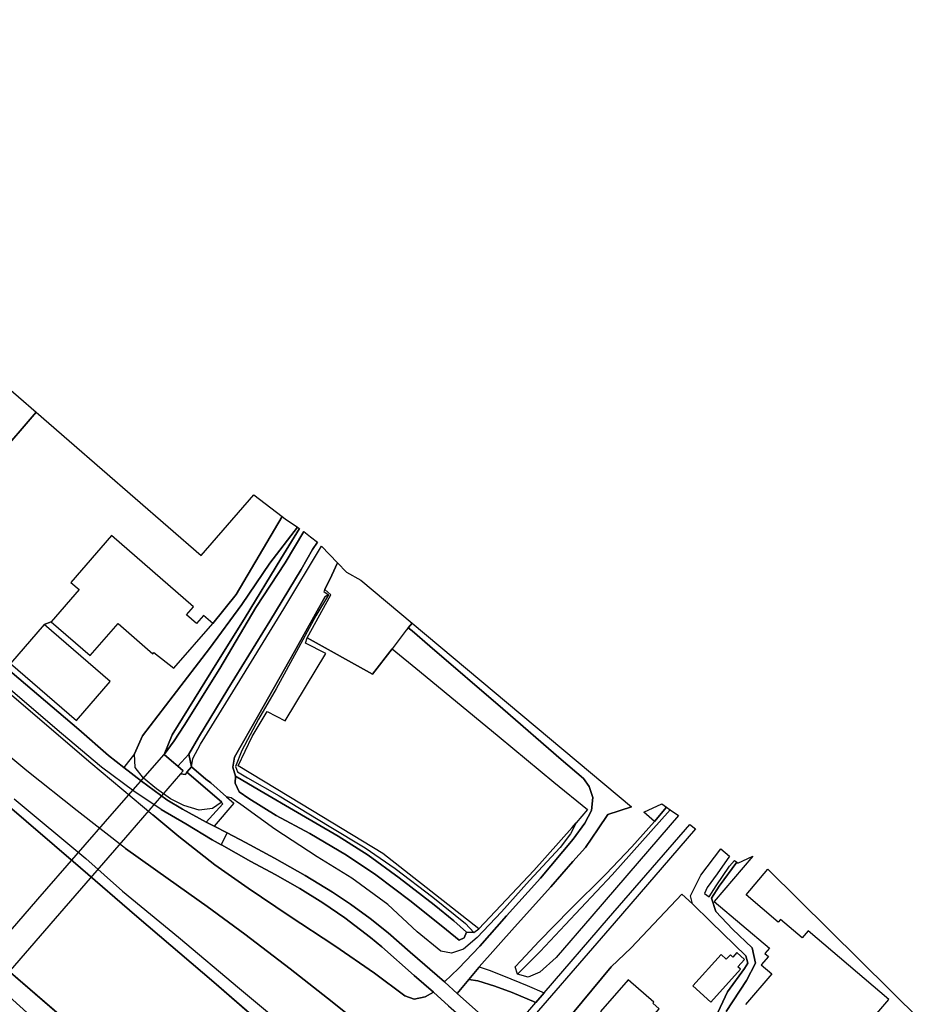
# Model space of a CAD drawing. Extents: x -26035517 to 31750492, y -9237385 to 8160032.
# Tile 226 of 256: x 22827228 to 23013935, y 731903 to 935873. Entities that reach past the tile are written whole.
import ezdxf

# ---------------------------------------------------------------- set-up
doc = ezdxf.new("R2010")
doc.units = 0
doc.layers.add('T-25', color=7, linetype='CONTINUOUS')

msp = doc.modelspace()

# ---------------------------------------------------------------- linework, layer by layer
at = {"layer": 'T-25', "color": 9}
for p, q in [((22823115, 774475, 8810), (22839794, 760168, 8833)), ((22839794, 760168, 8833), (22851508, 750113, 8947)), ((22851508, 750113, 8947), (22867462, 736463, 8900)), ((22842126, 724015, 8937), (22824853, 738923, 8893)), ((22867462, 736463, 8900), (22881478, 724300, 9010))]:
    msp.add_line(p, q, dxfattribs=at)
for points in [[(22849151, 764164, 9897), (22839141, 771982, 9853), (22828729, 780281, 9830), (22817880, 789231, 9780), (22807489, 797949, 9813), (22790340, 812734, 9893), (22763105, 836094, 10017), (22735717, 859593, 10047), (22706712, 884484, 10070), (22681148, 906216, 10073), (22657826, 925917, 9993), (22630837, 948935, 9990), (22625778, 952893, 9947), (22620161, 957022, 9933)], [(22823328, 860936, 9147), (22830657, 854555, 9120), (22822649, 845295, 9260)], [(22860921, 772318, 9537), (22857676, 774229, 9560), (22852463, 778147, 9180), (22848825, 780957, 9384), (22845617, 783435, 9563), (22839447, 788812, 9627), (22825663, 800564, 9660), (22824522, 801521, 9662), (22821536, 804026, 9640), (22812068, 811968, 9683), (22803563, 819590, 9607), (22804485, 823052, 9580), (22806963, 828135, 9517), (22809936, 831297, 9403), (22811886, 833424, 9366), (22816246, 838178, 9283), (22822649, 845295, 9260), (22830657, 854555, 9120)], [(22822649, 845295, 9260), (22830657, 854555, 9120), (22864775, 824855, 9383), (22875705, 837472, 9173), (22881561, 832952, 9217), (22872070, 816806, 9177), (22867191, 810785, 9187), (22865275, 812453, 12020), (22863844, 810808, 12057), (22861804, 812583, 11670), (22863236, 814227, 12660), (22846257, 829006, 12660), (22837819, 819311, 12990), (22839543, 817811, 12950), (22833759, 811166, 12060), (22832285, 810601, 14763), (22825314, 802532, 9700)], [(22839794, 760168, 8833), (22823115, 774475, 8810), (22806983, 788341, 8823), (22790435, 802530, 8827), (22783484, 808582, 8827), (22765991, 825975, 8827), (22756267, 835694, 9790)], [(22825314, 802532, 9700), (22838979, 790727, 14763), (22845950, 798796, 14763), (22832285, 810601, 14763), (22833759, 811166, 12060), (22833759, 811166, 12060), (22841811, 804157, 12057), (22847595, 810802, 12107), (22854797, 804533, 12777), (22855015, 804783, 12777), (22859134, 801529, 11940), (22867191, 810785, 9187), (22872070, 816806, 9177), (22881561, 832952, 9217), (22882210, 832451, 9143), (22884781, 830716, 8937), (22879040, 823287, 9083), (22873246, 814718, 9097), (22866514, 805601, 9230), (22859041, 795785, 9313), (22852678, 787526, 9313), (22850977, 783760, 9313), (22848825, 780957, 9384), (22845617, 783435, 9563), (22839447, 788812, 9627), (22825663, 800564, 9660)], [(22857141, 783648, 14643), (22858818, 787694, 15320), (22866820, 800610, 14663), (22873916, 812052, 14053), (22881293, 824187, 13757), (22885181, 830445, 13473)], [(22886066, 829816, 12863), (22882217, 823343, 13150), (22876119, 814082, 13497), (22868693, 801496, 14060), (22861283, 789631, 14550), (22859206, 786451, 14643), (22857141, 783648, 14643)], [(22859971, 781234, 14650), (22862283, 783745, 14543), (22864221, 787142, 14463), (22870351, 797170, 13970), (22879047, 811290, 13353), (22885521, 821999, 13010), (22887879, 826088, 12793), (22888913, 827606, 12670)], [(22856558, 772241, 9530), (22850850, 776065, 9333), (22844202, 781036, 9557), (22835858, 788026, 9617), (22820874, 800805, 9553), (22810423, 809860, 9560), (22809953, 809225, 9577), (22823210, 797990, 9603), (22841953, 781957, 9630), (22854793, 771169, 9773)], [(22832285, 810601, 14763), (22833759, 811166, 12060)], [(22908510, 810833, 8967), (22907695, 809900, 8990), (22907246, 809385, 8967)], [(22907695, 809900, 8990), (22908479, 809259, 8953), (22912133, 806094, 8927), (22927293, 793111, 8873), (22939353, 782593, 8973), (22944016, 778683, 9020), (22945186, 777035, 8997), (22945892, 774730, 8973), (22945645, 772032, 9050), (22944285, 769402, 9153), (22941841, 766109, 9273), (22935065, 758033, 9380), (22928054, 750201, 9593), (22922499, 743920, 9857), (22918123, 739297, 10193), (22915196, 736551, 10479)], [(22825663, 800564, 9660), (22839447, 788812, 9627), (22845617, 783435, 9563), (22848825, 780957, 9384), (22852463, 778147, 9180), (22857676, 774229, 9560), (22860921, 772318, 9537), (22865872, 769665, 9546), (22866652, 769247, 9547), (22867484, 768809, 9552), (22870167, 767407, 9427), (22868957, 764963, 9567), (22867077, 766006, 9603), (22861659, 769281, 9583), (22856558, 772241, 9530), (22850850, 776065, 9333), (22844202, 781036, 9557), (22835858, 788026, 9617), (22820874, 800805, 9553)], [(22823210, 797990, 9603), (22841953, 781957, 9630), (22854793, 771169, 9773), (22860167, 766698, 9820), (22867658, 760800, 9987), (22874561, 755991, 10127), (22883043, 750199, 10300), (22892518, 743987, 10443), (22900690, 738329, 10630), (22907010, 733675, 10703), (22908907, 732940, 10640), (22911224, 733438, 10563), (22912906, 734435, 10497), (22916001, 731554, 10497)], [(22899568, 726294, 10547), (22891935, 732449, 10373), (22883214, 739225, 10283), (22873822, 746401, 10170), (22866022, 752138, 10120), (22857972, 757862, 10007), (22849151, 764164, 9897), (22839141, 771982, 9853), (22828729, 780281, 9830), (22817880, 789231, 9780)], [(22850977, 783760, 9313), (22848825, 780957, 9384)], [(22862785, 781076, 14513), (22862283, 783745, 14543)], [(22826097, 774442, 9690), (22840924, 762108, 9837), (22840924, 762108, 9837), (22848493, 755307, 9870), (22860095, 745778, 9870), (22872741, 735152, 9923), (22879379, 729671, 9917), (22886427, 725382, 10053), (22893259, 721731, 10330), (22901685, 717351, 10467), (22908868, 713471, 10530), (22912939, 710160, 9806), (22910988, 707776, 9060), (22892957, 717619, 9010), (22881478, 724300, 9010), (22867462, 736463, 8900), (22851508, 750113, 8947), (22839794, 760168, 8833), (22823115, 774475, 8810)], [(22912906, 734435, 10497), (22911224, 733438, 10563), (22908907, 732940, 10640), (22907010, 733675, 10703), (22900690, 738329, 10630), (22892518, 743987, 10443), (22883043, 750199, 10300), (22874561, 755991, 10127), (22867658, 760800, 9987), (22860167, 766698, 9820), (22854793, 771169, 9773)], [(22856558, 772241, 9530), (22861659, 769281, 9583), (22867077, 766006, 9603)], [(22873969, 765399, 9590), (22870167, 767407, 9427), (22867484, 768809, 9552), (22866652, 769247, 9547), (22865872, 769665, 9546), (22860921, 772318, 9537)], [(22917806, 734149, 10499), (22920222, 737053, 10247), (22922277, 739523, 10033), (22922389, 739651, 10025), (22929663, 747916, 9527), (22937187, 756231, 9327), (22941785, 761491, 9250), (22944395, 764421, 9213), (22947026, 768234, 9157), (22949043, 771208, 9083), (22953923, 772798, 8917)], [(22870167, 767407, 9427), (22868957, 764963, 9567)], [(22916001, 731554, 10497), (22912906, 734435, 10497), (22908889, 737893, 10527), (22902221, 743783, 10320), (22899903, 745711, 10310), (22894525, 749818, 10123), (22889979, 752918, 9963), (22885266, 755869, 9857), (22880151, 758805, 9793), (22875099, 761512, 9770), (22869014, 764953, 9593), (22868957, 764963, 9567), (22868957, 764963, 9567), (22870167, 767407, 9427), (22873969, 765399, 9590), (22879989, 762185, 9737), (22886335, 758618, 9817), (22892026, 755145, 9890), (22895718, 752679, 10017), (22899784, 749655, 10110), (22903559, 746721, 10270), (22908066, 742725, 10363), (22915196, 736551, 10479), (22915267, 736490, 10480), (22917806, 734149, 10499), (22917899, 734063, 10500), (22927131, 725861, 10707)], [(22867077, 766006, 9603), (22868957, 764963, 9567), (22869014, 764953, 9593), (22875099, 761512, 9770), (22880151, 758805, 9793), (22885266, 755869, 9857), (22889979, 752918, 9963), (22894525, 749818, 10123), (22899903, 745711, 10310), (22902221, 743783, 10320), (22908889, 737893, 10527), (22912906, 734435, 10497), (22916001, 731554, 10497), (22925209, 723600, 10707)], [(22927131, 725861, 10707), (22917899, 734063, 10500), (22917806, 734149, 10499), (22915267, 736490, 10480), (22915196, 736551, 10479), (22908066, 742725, 10363), (22903559, 746721, 10270), (22899784, 749655, 10110), (22895718, 752679, 10017), (22892026, 755145, 9890), (22886335, 758618, 9817), (22879989, 762185, 9737), (22873969, 765399, 9590)], [(22849151, 764164, 9897), (22857972, 757862, 10007), (22866022, 752138, 10120), (22873822, 746401, 10170), (22883214, 739225, 10283), (22891935, 732449, 10373), (22899568, 726294, 10547), (22909087, 718393, 10643), (22915113, 712817, 10637)], [(22971318, 729165, 9930), (22973834, 734482, 10043), (22977340, 739305, 10010), (22978000, 740400, 10010), (22977567, 741951, 10043), (22975274, 744222, 10123), (22970376, 748995, 10223), (22966572, 752751, 10233), (22966121, 754371, 10203), (22968306, 758655, 10183), (22972406, 764077, 10113), (22974204, 762581, 8113), (22971682, 758909, 8273), (22969567, 756098, 8413), (22969009, 754841, 8413), (22970027, 754190, 8413), (22971452, 756429, 8250), (22974199, 760528, 8137), (22975274, 761691, 8137), (22975715, 761324, 8667), (22972056, 756410, 8773), (22970480, 753866, 8883), (22971352, 751143, 8923), (22974826, 747439, 8963), (22978903, 743572, 8963), (22979599, 740458, 9020), (22977708, 736840, 9147), (22973556, 730390, 9267)], [(22973556, 730390, 9267), (22977708, 736840, 9147), (22979599, 740458, 9020), (22978903, 743572, 8963), (22974826, 747439, 8963), (22971352, 751143, 8923), (22970480, 753866, 8883), (22972056, 756410, 8773), (22975715, 761324, 8667), (22975927, 761148, 8657), (22979032, 762563, 11077), (22971065, 753194, 11617), (22982468, 743499, 11727), (22981563, 742434, 11617), (22982273, 741830, 11640), (22980775, 740068, 11383), (22982962, 738208, 11357), (22977561, 731856, 13347)], [(22910988, 707776, 9060), (22892957, 717619, 9010), (22881478, 724300, 9010), (22867462, 736463, 8900), (22851508, 750113, 8947), (22839794, 760168, 8833)], [(23002186, 727034, 12020), (23007188, 732918, 12020), (22990516, 747093, 13350), (22989281, 745640, 13360), (22984774, 749471, 12190), (22984314, 748931, 12190), (22977642, 754603, 12210), (22982154, 759909, 10907), (23013935, 728464, 8840)], [(22966572, 752751, 10233), (22964326, 754724, 10430), (22953819, 743607, 10453), (22949723, 739669, 10457), (22941678, 729979, 10487), (22944300, 727884, 10607)], [(22824853, 738923, 8893), (22842126, 724015, 8937), (22853937, 713752, 8920), (22875759, 700470, 8947), (22890318, 691538, 8947), (22894729, 689090, 8910), (22893446, 687594, 10633), (22890126, 688120, 10453), (22886919, 689534, 10440), (22879668, 693816, 10323), (22867746, 700574, 10210), (22856025, 708111, 10190), (22846643, 715103, 10247), (22833980, 725472, 10200), (22823535, 734934, 10153)], [(22824853, 738923, 8893), (22842126, 724015, 8937), (22853937, 713752, 8920), (22875759, 700470, 8947), (22890318, 691538, 8947), (22894729, 689090, 8910)], [(22922389, 739651, 10025), (22924480, 739006, 10147), (22927439, 737783, 10297), (22932324, 735782, 10510), (22935830, 734253, 10656)], [(22920222, 737053, 10247), (22922124, 736799, 10263), (22925630, 735673, 10397), (22929187, 734325, 10547), (22934102, 732252, 10663)]]:
    msp.add_polyline3d(points, dxfattribs=at)
for points in [[(22855584, 776511, 9313), (22852848, 778776, 9313), (22851145, 780972, 9313), (22850977, 783760, 9313), (22852678, 787526, 9313), (22859041, 795785, 9313), (22866514, 805601, 9230), (22873246, 814718, 9097), (22879040, 823287, 9083), (22884781, 830716, 8937), (22885181, 830445, 13473), (22881293, 824187, 13757), (22873916, 812052, 14053), (22866820, 800610, 14663), (22858818, 787694, 15320), (22857141, 783648, 14643), (22858679, 782336, 14640), (22859971, 781234, 14650), (22861072, 780295, 14703), (22860512, 779646, 14437), (22861575, 779486, 14437), (22861853, 779969, 14513), (22869052, 773825, 9393), (22868928, 773702, 9393), (22867146, 772500, 9603), (22864426, 772119, 9650), (22861244, 773058, 9650), (22858434, 774502, 9607), (22855584, 776511, 9313)], [(22857141, 783648, 14643), (22859206, 786451, 14643), (22861283, 789631, 14550), (22868693, 801496, 14060), (22876119, 814082, 13497), (22882217, 823343, 13150), (22886066, 829816, 12863), (22887473, 828724, 12850), (22888913, 827606, 12670), (22887879, 826088, 12793), (22885521, 821999, 13010), (22879047, 811290, 13353), (22870351, 797170, 13970), (22864221, 787142, 14463), (22862283, 783745, 14543), (22859971, 781234, 14650), (22858679, 782336, 14640), (22857141, 783648, 14643)], [(22942479, 769496, 9013), (22941291, 767186, 9227), (22939171, 764384, 9237), (22932814, 757538, 9307), (22927001, 751047, 9570), (22921977, 745737, 9777), (22919160, 743297, 9997), (22916652, 742470, 10010), (22914458, 742938, 9983), (22909569, 746887, 9807), (22903477, 752590, 9623), (22895981, 758012, 9583), (22888804, 762456, 9570), (22880055, 768201, 9463), (22873030, 773294, 9397), (22871028, 774645, 9437), (22870019, 774901, 9393), (22866838, 777761, 12197), (22865755, 778576, 12217), (22862785, 781076, 14513), (22863049, 782850, 14430), (22864655, 785779, 14410), (22872799, 798965, 13880), (22881920, 813805, 13257), (22889737, 826807, 12783), (22893064, 823326, 8830), (22891835, 820793, 8943), (22890412, 817845, 8802), (22890190, 817385, 8780), (22891176, 816758, 8723), (22890507, 816366, 8347), (22884137, 804973, 8243), (22876750, 791911, 8337), (22871733, 783066, 8290), (22871373, 781007, 8277), (22871908, 779136, 8220), (22871837, 777718, 8220), (22872662, 775923, 8220), (22874707, 774518, 8220), (22880318, 771030, 8220), (22887323, 767313, 8220), (22894904, 762793, 8220), (22901012, 758715, 8220), (22908312, 753230, 8220), (22915639, 747306, 8220), (22918239, 745203, 8220), (22919273, 745702, 8220), (22919734, 746879, 8220), (22921289, 746782, 8977), (22922318, 747504, 8977), (22933718, 759653, 9007), (22941644, 768505, 8980), (22942479, 769496, 9013)], [(22886728, 807843, 8773), (22891662, 816750, 8793), (22890412, 817845, 8802), (22891835, 820793, 8943), (22893064, 823326, 8830), (22894887, 821419, 8680), (22897856, 819756, 8910), (22908510, 810833, 8967), (22907695, 809900, 8990), (22907246, 809385, 8967), (22904338, 805562, 8987), (22900279, 800291, 8990), (22886728, 807843, 8773)], [(22891176, 816758, 8723), (22888537, 812383, 8670), (22884962, 805727, 8667), (22880344, 797237, 8803), (22876673, 790991, 8820), (22873219, 784512, 8833), (22871931, 781190, 8733), (22872339, 780054, 8730), (22874405, 778814, 8730), (22880976, 775091, 8753), (22891342, 768805, 8763), (22898786, 764298, 8843), (22904998, 760039, 8837), (22912812, 754124, 8853), (22919554, 748626, 8913), (22921289, 746782, 8977), (22919734, 746879, 8220), (22917152, 749179, 8220), (22913068, 752481, 8220), (22905782, 758125, 8220), (22899375, 762770, 8220), (22893158, 766701, 8220), (22884734, 771618, 8220), (22876965, 776211, 8220), (22871908, 779136, 8220), (22871373, 781007, 8277), (22871733, 783066, 8290), (22876750, 791911, 8337), (22884137, 804973, 8243), (22890507, 816366, 8347), (22891176, 816758, 8723)], [(22917806, 734149, 10499), (22915267, 736490, 10480), (22915196, 736551, 10479), (22918123, 739297, 10193), (22922499, 743920, 9857), (22928054, 750201, 9593), (22935065, 758033, 9380), (22941841, 766109, 9273), (22944285, 769402, 9153), (22945645, 772032, 9050), (22945892, 774730, 8973), (22945186, 777035, 8997), (22944016, 778683, 9020), (22939353, 782593, 8973), (22927293, 793111, 8873), (22912133, 806094, 8927), (22908479, 809259, 8953), (22907695, 809900, 8990), (22908510, 810833, 8967), (22953923, 772798, 8917), (22949043, 771208, 9083), (22947026, 768234, 9157), (22944395, 764421, 9213), (22941785, 761491, 9250), (22937187, 756231, 9327), (22929663, 747916, 9527), (22922389, 739651, 10025), (22922277, 739523, 10033), (22920222, 737053, 10247), (22917806, 734149, 10499)], [(22878505, 792549, 8907), (22882232, 790651, 10827), (22890652, 804586, 10940), (22886406, 806748, 8777), (22886728, 807843, 8773), (22900279, 800291, 8990), (22904338, 805562, 8987), (22910040, 800893, 8940), (22926489, 787328, 8873), (22937825, 777940, 8860), (22944820, 772277, 9107), (22942479, 769496, 9013), (22941644, 768505, 8980), (22933718, 759653, 9007), (22922318, 747504, 8977), (22902429, 763138, 8903), (22885559, 773381, 8843), (22872439, 781291, 8840), (22875350, 787372, 8870), (22878505, 792549, 8907)], [(22859971, 781234, 14650), (22861072, 780295, 14703), (22860512, 779646, 14437), (22850066, 767526, 16250), (22835503, 750724, 16600), (22818960, 731698, 16663), (22804355, 714966, 16520), (22791163, 699673, 14437), (22789989, 700677, 14863), (22787109, 703138, 14847), (22798699, 716429, 16533), (22811753, 731474, 16767), (22831012, 753667, 16733), (22846868, 771947, 16330), (22857141, 783648, 14643), (22858679, 782336, 14640), (22859971, 781234, 14650)], [(22791163, 699673, 14437), (22789989, 700677, 14863), (22787109, 703138, 14847), (22798699, 716429, 16533), (22811753, 731474, 16767), (22831012, 753667, 16733), (22846868, 771947, 16330), (22857141, 783648, 14643), (22858679, 782336, 14640), (22859971, 781234, 14650), (22861072, 780295, 14703), (22860512, 779646, 14437), (22850066, 767526, 16250), (22835503, 750724, 16600), (22818960, 731698, 16663), (22804355, 714966, 16520), (22791163, 699673, 14437)], [(22859971, 781234, 14650), (22862283, 783745, 14543), (22862785, 781076, 14513), (22861853, 779969, 14513), (22861575, 779486, 14437), (22860512, 779646, 14437), (22861072, 780295, 14703), (22859971, 781234, 14650)], [(22865872, 769665, 9546), (22869302, 773413, 9390), (22868928, 773702, 9393), (22869052, 773825, 9393), (22861853, 779969, 14513), (22862785, 781076, 14513), (22865755, 778576, 12217), (22866838, 777761, 12197), (22870019, 774901, 9393), (22871581, 773599, 9353), (22867484, 768809, 9552), (22866652, 769247, 9547), (22865872, 769665, 9546)], [(22919734, 746879, 8220), (22919273, 745702, 8220), (22918239, 745203, 8220), (22915639, 747306, 8220), (22908312, 753230, 8220), (22901012, 758715, 8220), (22894904, 762793, 8220), (22887323, 767313, 8220), (22880318, 771030, 8220), (22874707, 774518, 8220), (22872662, 775923, 8220), (22871837, 777718, 8220), (22871908, 779136, 8220), (22876965, 776211, 8220), (22884734, 771618, 8220), (22893158, 766701, 8220), (22899375, 762770, 8220), (22905782, 758125, 8220), (22913068, 752481, 8220), (22917152, 749179, 8220), (22919734, 746879, 8220)], [(22956461, 771707, 9047), (22960222, 773419, 8850), (22961167, 772746, 9067), (22958657, 769781, 9067), (22956461, 771707, 9047)], [(22930314, 738180, 10173), (22929803, 739635, 9917), (22931008, 740941, 9433), (22934815, 744984, 9277), (22941255, 751551, 9190), (22948606, 758851, 9137), (22953976, 764555, 9097), (22958657, 769781, 9067), (22961167, 772746, 9067), (22961923, 772208, 8700), (22949952, 758730, 8700), (22940172, 748336, 8767), (22935019, 742869, 8930), (22930314, 738180, 10173)], [(22963634, 770991, 10450), (22955494, 761569, 10437), (22945741, 750173, 10463), (22938328, 741587, 10513), (22934951, 738559, 10477), (22932531, 737517, 10367), (22930314, 738180, 10173), (22935019, 742869, 8930), (22940172, 748336, 8767), (22949952, 758730, 8700), (22961923, 772208, 8700), (22963634, 770991, 10450)], [(22966023, 769151, 10550), (22967201, 768225, 10550), (22950311, 748735, 10603), (22929303, 724397, 10687), (22928159, 725367, 10687), (22934102, 732252, 10663), (22935830, 734253, 10656), (22949177, 749716, 10603), (22966023, 769151, 10550)], [(22944300, 727884, 10607), (22941678, 729979, 10487), (22949723, 739669, 10457), (22953819, 743607, 10453), (22964326, 754724, 10430), (22966572, 752751, 10233), (22970376, 748995, 10223), (22975274, 744222, 10123), (22977567, 741951, 10043), (22978000, 740400, 10010), (22977340, 739305, 10010), (22973834, 734482, 10043), (22971318, 729165, 9930), (22969842, 727291, 9917), (22966966, 728358, 12843), (22964824, 722585, 12887), (22962973, 723272, 12890), (22961470, 719220, 12647), (22965001, 717910, 9787), (22962725, 715034, 9870), (22961145, 713151, 9977), (22954143, 719261, 10327), (22950082, 722652, 10470), (22944300, 727884, 10607)], [(22966599, 735716, 12677), (22970325, 732354, 12590), (22976476, 739172, 11693), (22975942, 739653, 11690), (22977336, 741198, 11590), (22975752, 742627, 11593), (22974917, 741701, 11787), (22974392, 742174, 11787), (22973547, 741237, 11920), (22972462, 742215, 11920), (22966599, 735716, 12677)], [(22934102, 732252, 10663), (22929187, 734325, 10547), (22925630, 735673, 10397), (22922124, 736799, 10263), (22920222, 737053, 10247), (22922277, 739523, 10033), (22922389, 739651, 10025), (22924480, 739006, 10147), (22927439, 737783, 10297), (22932324, 735782, 10510), (22935830, 734253, 10656), (22934102, 732252, 10663)], [(22947514, 730380, 14813), (22952856, 725748, 14847), (22956484, 729933, 14903), (22957773, 728816, 12280), (22959657, 730989, 12293), (22958369, 732106, 12473), (22958557, 732323, 12473), (22953215, 736955, 14887), (22947514, 730380, 14813)]]:
    msp.add_polyline3d(points, close=True, dxfattribs=at)

doc.saveas('drawing.dxf')
